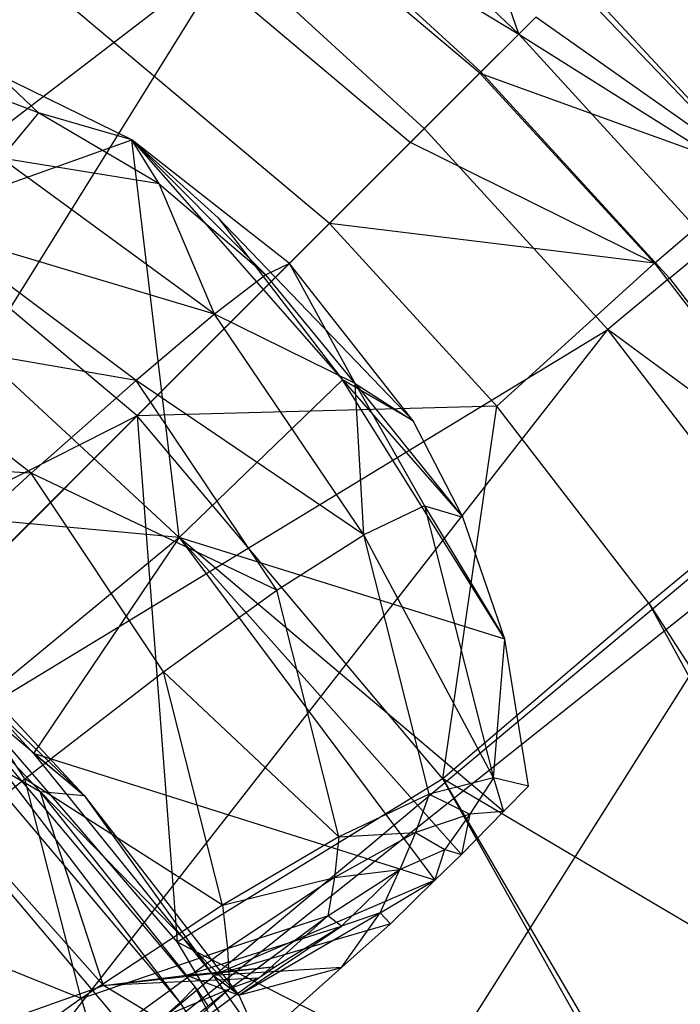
# Model space of a CAD drawing. Extents: x 4.9 to 22.3, y -20.4 to 0.
# Tile 87 of 95: x 19.4 to 20.4, y -6.6 to -5.1. Entities that reach past the tile are written whole.
import ezdxf

# ---------------------------------------------------------------- set-up
doc = ezdxf.new("R2010")
doc.units = 0
doc.header["$LTSCALE"] = 2.54
doc.layers.get('0').update_dxf_attribs({"color": 13, "linetype": 'CONTINUOUS'})

# ---------------------------------------------------------------- blocks, each defined once
blk = doc.blocks.new('AMELIA-10495_B_STL')
at = {"color": 0}
for p, q in [((20.0953, -5.1471, 13.4714), (19.4767, -4.6264, 13.4712)), ((20.0953, -5.1471, 13.4714), (19.4767, -4.6264, 13.4712)), ((19.3802, -4.7453, 13.2748), (19.9868, -5.2555, 13.275)), ((19.3802, -4.7453, 13.2748), (19.9868, -5.2555, 13.275)), ((20.0679, -4.8253, 13.9301), (20.5614, -5.3412, 13.9301)), ((20.1562, -5.0862, 14.2691), (20.0679, -4.8253, 13.9301)), ((20.1562, -5.0862, 14.2691), (20.0679, -4.8253, 13.9301)), ((20.0679, -4.8253, 13.9301), (20.5614, -5.3412, 13.9301)), ((19.7876, -4.8614, 14.4122), (20.1562, -5.0862, 14.2691)), ((19.7876, -4.8614, 14.4122), (20.1562, -5.0862, 14.2691)), ((19.7876, -4.8614, 14.4122), (20.0971, -5.1452, 14.4123)), ((19.7876, -4.8614, 14.4122), (20.0971, -5.1452, 14.4123)), ((19.8598, -5.3826, 13.1042), (19.2655, -4.8829, 13.104)), ((19.8598, -5.3826, 13.1042), (19.2655, -4.8829, 13.104)), ((19.9797, -4.9182, 14.269), (20.1562, -5.0862, 14.2691)), ((19.9797, -4.9182, 14.269), (20.1562, -5.0862, 14.2691)), ((18.2611, -6.0661, 15.5237), (19.7067, -4.9577, 14.5204)), ((18.2611, -6.0661, 15.5237), (19.7067, -4.9577, 14.5204)), ((18.7595, -6.4828, 15.5237), (19.7067, -4.9577, 14.5204)), ((18.7595, -6.4828, 15.5237), (19.7067, -4.9577, 14.5204)), ((20.0082, -5.2341, 14.5203), (19.7067, -4.9577, 14.5204)), ((20.0082, -5.2341, 14.5203), (19.7067, -4.9577, 14.5204)), ((20.531, -5.3048, 13.9301), (20.2185, -4.9675, 13.9301)), ((20.531, -5.3048, 13.9301), (20.2185, -4.9675, 13.9301)), ((20.0953, -5.1471, 13.4714), (20.1827, -5.0597, 13.6907)), ((20.0953, -5.1471, 13.4714), (20.1827, -5.0597, 13.6907)), ((20.531, -5.3048, 13.9301), (20.1827, -5.0597, 13.6907)), ((20.531, -5.3048, 13.9301), (20.1827, -5.0597, 13.6907)), ((20.0971, -5.1452, 14.4123), (20.1562, -5.0862, 14.2691)), ((20.0971, -5.1452, 14.4123), (20.1562, -5.0862, 14.2691)), ((20.1562, -5.0862, 14.2691), (20.5614, -5.3412, 13.9301)), ((20.1562, -5.0862, 14.2691), (20.5614, -5.3412, 13.9301)), ((20.1562, -5.0862, 14.2691), (20.4564, -5.4148, 14.2689)), ((20.1562, -5.0862, 14.2691), (20.4564, -5.4148, 14.2689)), ((19.4049, -5.2091, 12.0814), (19.2003, -5.1329, 12.0838)), ((19.4049, -5.2091, 12.0814), (19.2003, -5.1329, 12.0838)), ((19.5505, -5.2515, 12.9801), (19.3403, -5.1487, 12.9461)), ((19.3403, -5.1487, 12.9461), (19.4049, -5.2091, 12.0814)), ((19.5505, -5.2515, 12.9801), (19.3403, -5.1487, 12.9461)), ((19.3403, -5.1487, 12.9461), (19.4049, -5.2091, 12.0814)), ((20.0953, -5.1471, 13.4714), (19.9868, -5.2555, 13.275)), ((20.0953, -5.1471, 13.4714), (19.9868, -5.2555, 13.275)), ((20.0971, -5.1452, 14.4123), (20.0082, -5.2341, 14.5203)), ((20.0971, -5.1452, 14.4123), (20.0082, -5.2341, 14.5203)), ((20.3685, -5.4449, 13.4714), (20.0953, -5.1471, 13.4714)), ((20.0953, -5.1471, 13.4714), (20.531, -5.3048, 13.9301)), ((20.0953, -5.1471, 13.4714), (20.531, -5.3048, 13.9301)), ((20.3685, -5.4449, 13.4714), (20.0953, -5.1471, 13.4714)), ((20.0971, -5.1452, 14.4123), (20.3922, -5.4682, 14.4122)), ((20.0971, -5.1452, 14.4123), (20.3922, -5.4682, 14.4122)), ((19.5589, -5.6835, 12.8499), (18.9904, -5.2048, 12.8497)), ((19.5589, -5.6835, 12.8499), (18.9904, -5.2048, 12.8497)), ((19.4049, -5.2091, 12.0814), (19.3463, -5.2802, 11.1934)), ((19.4049, -5.2091, 12.0814), (19.3463, -5.2802, 11.1934)), ((19.5505, -5.2515, 12.9801), (19.4049, -5.2091, 12.0814)), ((19.5505, -5.2515, 12.9801), (19.4049, -5.2091, 12.0814)), ((19.5935, -5.3204, 12.0793), (19.4049, -5.2091, 12.0814)), ((19.5935, -5.3204, 12.0793), (19.4049, -5.2091, 12.0814)), ((20.0082, -5.2341, 14.5203), (18.7595, -6.4828, 15.5237)), ((20.0082, -5.2341, 14.5203), (18.7595, -6.4828, 15.5237)), ((20.2956, -5.5487, 14.5204), (20.0082, -5.2341, 14.5203)), ((20.2956, -5.5487, 14.5204), (20.0082, -5.2341, 14.5203)), ((19.119, -5.4055, 12.7959), (19.5505, -5.2515, 12.9801)), ((19.119, -5.4055, 12.7959), (19.5505, -5.2515, 12.9801)), ((19.6856, -5.3736, 12.9801), (19.5505, -5.2515, 12.9801)), ((19.5505, -5.2515, 12.9801), (19.8804, -5.6272, 12.9552)), ((19.6247, -5.8741, 12.7959), (19.5505, -5.2515, 12.9801)), ((19.6247, -5.8741, 12.7959), (19.5505, -5.2515, 12.9801)), ((19.5505, -5.2515, 12.9801), (19.8804, -5.6272, 12.9552)), ((19.7974, -5.445, 12.9801), (19.5505, -5.2515, 12.9801)), ((19.6856, -5.3736, 12.9801), (19.5505, -5.2515, 12.9801)), ((19.5935, -5.3204, 12.0793), (19.5505, -5.2515, 12.9801)), ((19.5505, -5.2515, 12.9801), (19.7604, -5.4631, 12.0774)), ((19.5935, -5.3204, 12.0793), (19.5505, -5.2515, 12.9801)), ((19.7974, -5.445, 12.9801), (19.5505, -5.2515, 12.9801)), ((19.5505, -5.2515, 12.9801), (19.7604, -5.4631, 12.0774)), ((19.9868, -5.2555, 13.275), (19.8598, -5.3826, 13.1042)), ((19.9868, -5.2555, 13.275), (19.8598, -5.3826, 13.1042)), ((20.3685, -5.4449, 13.4714), (19.9868, -5.2555, 13.275)), ((20.3685, -5.4449, 13.4714), (19.9868, -5.2555, 13.275)), ((19.5935, -5.3204, 12.0793), (19.3463, -5.2802, 11.1934)), ((19.5935, -5.3204, 12.0793), (19.3463, -5.2802, 11.1934)), ((19.68, -5.5246, 11.1859), (19.3463, -5.2802, 11.1934)), ((19.68, -5.5246, 11.1859), (19.3463, -5.2802, 11.1934)), ((20.3685, -5.4449, 13.4714), (20.531, -5.3048, 13.9301)), ((20.3685, -5.4449, 13.4714), (20.531, -5.3048, 13.9301)), ((19.68, -5.5246, 11.1859), (19.5935, -5.3204, 12.0793)), ((19.5935, -5.3204, 12.0793), (19.7604, -5.4631, 12.0774)), ((19.5935, -5.3204, 12.0793), (19.7604, -5.4631, 12.0774)), ((19.68, -5.5246, 11.1859), (19.5935, -5.3204, 12.0793)), ((19.9909, -5.6918, 12.9801), (19.6856, -5.3736, 12.9801)), ((19.6856, -5.3736, 12.9801), (19.8804, -5.6272, 12.9552)), ((19.6856, -5.3736, 12.9801), (19.8804, -5.6272, 12.9552)), ((19.9909, -5.6918, 12.9801), (19.6856, -5.3736, 12.9801)), ((19.68, -5.5246, 11.1859), (19.2449, -5.3941, 10.3188)), ((19.68, -5.5246, 11.1859), (19.2449, -5.3941, 10.3188)), ((19.5573, -5.6284, 10.3082), (19.2449, -5.3941, 10.3188)), ((19.5573, -5.6284, 10.3082), (19.2449, -5.3941, 10.3188)), ((19.8598, -5.3826, 13.1042), (19.5589, -5.6835, 12.8499)), ((19.8598, -5.3826, 13.1042), (19.5589, -5.6835, 12.8499)), ((20.3685, -5.4449, 13.4714), (19.8598, -5.3826, 13.1042)), ((20.3685, -5.4449, 13.4714), (19.8598, -5.3826, 13.1042)), ((20.122, -5.6685, 13.1041), (19.8598, -5.3826, 13.1042)), ((20.122, -5.6685, 13.1041), (19.8598, -5.3826, 13.1042)), ((19.119, -5.4055, 12.7959), (19.6247, -5.8741, 12.7959)), ((19.119, -5.4055, 12.7959), (19.6247, -5.8741, 12.7959)), ((20.3922, -5.4682, 14.4122), (20.4564, -5.4148, 14.2689)), ((20.3922, -5.4682, 14.4122), (20.4564, -5.4148, 14.2689)), ((19.7974, -5.445, 12.9801), (19.7604, -5.4631, 12.0774)), ((19.7974, -5.445, 12.9801), (19.7604, -5.4631, 12.0774)), ((19.9909, -5.6918, 12.9801), (19.7974, -5.445, 12.9801)), ((19.9002, -5.633, 12.0759), (19.7974, -5.445, 12.9801)), ((19.9909, -5.6918, 12.9801), (19.7974, -5.445, 12.9801)), ((19.9002, -5.633, 12.0759), (19.7974, -5.445, 12.9801)), ((20.122, -5.6685, 13.1041), (20.3685, -5.4449, 13.4714)), ((20.122, -5.6685, 13.1041), (20.3685, -5.4449, 13.4714)), ((20.3685, -5.4449, 13.4714), (20.6159, -5.7657, 13.4712)), ((20.3685, -5.4449, 13.4714), (20.6159, -5.7657, 13.4712)), ((19.7604, -5.4631, 12.0774), (19.68, -5.5246, 11.1859)), ((19.7604, -5.4631, 12.0774), (19.68, -5.5246, 11.1859)), ((19.9002, -5.633, 12.0759), (19.7604, -5.4631, 12.0774)), ((19.9002, -5.633, 12.0759), (19.7604, -5.4631, 12.0774)), ((20.3922, -5.4682, 14.4122), (20.2956, -5.5487, 14.5204)), ((20.3922, -5.4682, 14.4122), (20.2956, -5.5487, 14.5204)), ((20.3922, -5.4682, 14.4122), (20.656, -5.8146, 14.4121)), ((20.3922, -5.4682, 14.4122), (20.656, -5.8146, 14.4121)), ((19.68, -5.5246, 11.1859), (19.5573, -5.6284, 10.3082)), ((19.68, -5.5246, 11.1859), (19.5573, -5.6284, 10.3082)), ((19.9002, -5.633, 12.0759), (19.68, -5.5246, 11.1859)), ((19.9002, -5.633, 12.0759), (19.68, -5.5246, 11.1859)), ((19.914, -5.8699, 11.1807), (19.68, -5.5246, 11.1859)), ((19.914, -5.8699, 11.1807), (19.68, -5.5246, 11.1859)), ((18.7595, -6.4828, 15.5237), (20.2956, -5.5487, 14.5204)), ((18.7595, -6.4828, 15.5237), (20.2956, -5.5487, 14.5204)), ((19.5573, -5.6284, 10.3082), (19.1019, -5.5496, 9.4604)), ((19.5573, -5.6284, 10.3082), (19.1019, -5.5496, 9.4604)), ((19.3934, -5.7735, 9.447), (19.1019, -5.5496, 9.4604)), ((19.3934, -5.7735, 9.447), (19.1019, -5.5496, 9.4604)), ((19.1763, -6.9813, 15.5237), (20.2956, -5.5487, 14.5204)), ((19.1763, -6.9813, 15.5237), (20.2956, -5.5487, 14.5204)), ((20.5276, -5.8509, 14.5205), (20.2956, -5.5487, 14.5204)), ((20.5276, -5.8509, 14.5205), (20.2956, -5.5487, 14.5204)), ((20.656, -5.8146, 14.4121), (20.2956, -5.5487, 14.5204)), ((20.656, -5.8146, 14.4121), (20.2956, -5.5487, 14.5204)), ((19.5573, -5.6284, 10.3082), (19.3934, -5.7735, 9.447)), ((19.5573, -5.6284, 10.3082), (19.3934, -5.7735, 9.447)), ((19.914, -5.8699, 11.1807), (19.5573, -5.6284, 10.3082)), ((19.914, -5.8699, 11.1807), (19.5573, -5.6284, 10.3082)), ((19.7774, -5.9569, 10.3011), (19.5573, -5.6284, 10.3082)), ((19.7774, -5.9569, 10.3011), (19.5573, -5.6284, 10.3082)), ((19.6247, -5.8741, 12.7959), (19.8804, -5.6272, 12.9552)), ((19.6247, -5.8741, 12.7959), (19.8804, -5.6272, 12.9552)), ((19.9909, -5.6918, 12.9801), (19.8804, -5.6272, 12.9552)), ((19.8804, -5.6272, 12.9552), (20.0686, -5.8422, 12.9568)), ((19.9909, -5.6918, 12.9801), (19.8804, -5.6272, 12.9552)), ((20.1343, -6.0335, 12.9191), (19.8804, -5.6272, 12.9552)), ((20.1343, -6.0335, 12.9191), (19.8804, -5.6272, 12.9552)), ((19.8804, -5.6272, 12.9552), (20.0686, -5.8422, 12.9568)), ((19.9002, -5.633, 12.0759), (20.0087, -5.8249, 12.0746)), ((19.914, -5.8699, 11.1807), (19.9002, -5.633, 12.0759)), ((19.9002, -5.633, 12.0759), (20.0087, -5.8249, 12.0746)), ((19.9002, -5.633, 12.0759), (20.0686, -5.8422, 12.9568)), ((19.9002, -5.633, 12.0759), (20.0686, -5.8422, 12.9568)), ((19.9002, -5.633, 12.0759), (19.9909, -5.6918, 12.9801)), ((19.9002, -5.633, 12.0759), (19.9909, -5.6918, 12.9801)), ((19.914, -5.8699, 11.1807), (19.9002, -5.633, 12.0759)), ((20.122, -5.6685, 13.1041), (19.5589, -5.6835, 12.8499)), ((20.122, -5.6685, 13.1041), (19.5589, -5.6835, 12.8499)), ((20.0375, -6.252, 12.8497), (20.122, -5.6685, 13.1041)), ((20.0375, -6.252, 12.8497), (20.122, -5.6685, 13.1041)), ((20.3595, -5.9768, 13.104), (20.122, -5.6685, 13.1041)), ((20.3595, -5.9768, 13.104), (20.122, -5.6685, 13.1041)), ((19.5589, -5.6835, 12.8499), (19.0947, -5.9193, 12.7301)), ((19.5589, -5.6835, 12.8499), (19.0947, -5.9193, 12.7301)), ((19.2111, -6.0313, 12.7301), (19.5589, -5.6835, 12.8499)), ((19.2111, -6.0313, 12.7301), (19.5589, -5.6835, 12.8499)), ((19.5589, -5.6835, 12.8499), (19.6214, -6.5079, 12.7301)), ((20.0375, -6.252, 12.8497), (19.5589, -5.6835, 12.8499)), ((20.0375, -6.252, 12.8497), (19.5589, -5.6835, 12.8499)), ((19.5589, -5.6835, 12.8499), (19.6214, -6.5079, 12.7301)), ((20.0686, -5.8422, 12.9568), (19.9909, -5.6918, 12.9801)), ((20.0686, -5.8422, 12.9568), (19.9909, -5.6918, 12.9801)), ((19.3934, -5.7735, 9.447), (18.9183, -5.7457, 8.6209)), ((19.3934, -5.7735, 9.447), (18.9183, -5.7457, 8.6209)), ((20.3595, -5.9768, 13.104), (20.6159, -5.7657, 13.4712)), ((20.3595, -5.9768, 13.104), (20.6159, -5.7657, 13.4712)), ((19.3934, -5.7735, 9.447), (19.1893, -5.9586, 8.605)), ((19.3934, -5.7735, 9.447), (19.1893, -5.9586, 8.605)), ((19.7774, -5.9569, 10.3011), (19.3934, -5.7735, 9.447)), ((19.7774, -5.9569, 10.3011), (19.3934, -5.7735, 9.447)), ((19.6001, -6.0845, 9.4382), (19.3934, -5.7735, 9.447)), ((19.6001, -6.0845, 9.4382), (19.3934, -5.7735, 9.447)), ((19.6247, -5.8741, 12.7959), (18.9959, -5.8166, 12.7304)), ((19.6247, -5.8741, 12.7959), (18.9959, -5.8166, 12.7304)), ((20.0087, -5.8249, 12.0746), (19.914, -5.8699, 11.1807)), ((20.0087, -5.8249, 12.0746), (19.914, -5.8699, 11.1807)), ((20.0087, -5.8249, 12.0746), (20.1168, -6.2505, 12.0487)), ((20.0087, -5.8249, 12.0746), (20.1168, -6.2505, 12.0487)), ((20.0087, -5.8249, 12.0746), (20.1343, -6.0335, 12.9191)), ((20.0087, -5.8249, 12.0746), (20.1343, -6.0335, 12.9191)), ((20.0087, -5.8249, 12.0746), (20.0686, -5.8422, 12.9568)), ((20.0087, -5.8249, 12.0746), (20.0686, -5.8422, 12.9568)), ((20.1343, -6.0335, 12.9191), (20.0686, -5.8422, 12.9568)), ((20.1343, -6.0335, 12.9191), (20.0686, -5.8422, 12.9568)), ((20.5276, -5.8509, 14.5205), (19.1763, -6.9813, 15.5237)), ((20.5276, -5.8509, 14.5205), (19.1763, -6.9813, 15.5237)), ((19.7774, -5.9569, 10.3011), (19.914, -5.8699, 11.1807)), ((19.7774, -5.9569, 10.3011), (19.914, -5.8699, 11.1807)), ((20.1168, -6.2505, 12.0487), (19.914, -5.8699, 11.1807)), ((20.1168, -6.2505, 12.0487), (19.914, -5.8699, 11.1807)), ((20.0162, -6.2761, 11.1557), (19.914, -5.8699, 11.1807)), ((20.0162, -6.2761, 11.1557), (19.914, -5.8699, 11.1807)), ((19.1763, -6.9813, 15.5237), (20.5522, -5.8862, 14.5206)), ((19.1763, -6.9813, 15.5237), (20.5522, -5.8862, 14.5206)), ((19.6247, -5.8741, 12.7959), (19.3185, -6.1271, 12.7304)), ((19.6247, -5.8741, 12.7959), (19.3185, -6.1271, 12.7304)), ((19.6247, -5.8741, 12.7959), (19.3967, -6.2124, 12.7304)), ((19.6247, -5.8741, 12.7959), (19.3967, -6.2124, 12.7304)), ((20.5522, -5.8862, 14.5206), (19.501, -7.551, 15.5237)), ((20.5522, -5.8862, 14.5206), (19.501, -7.551, 15.5237)), ((19.6247, -5.8741, 12.7959), (20.0251, -6.4109, 12.7911)), ((20.0664, -6.3705, 12.8091), (19.6247, -5.8741, 12.7959)), ((20.1322, -6.3031, 12.8437), (19.6247, -5.8741, 12.7959)), ((20.0664, -6.3705, 12.8091), (19.6247, -5.8741, 12.7959)), ((20.1343, -6.0335, 12.9191), (19.6247, -5.8741, 12.7959)), ((20.1322, -6.3031, 12.8437), (19.6247, -5.8741, 12.7959)), ((20.1343, -6.0335, 12.9191), (19.6247, -5.8741, 12.7959)), ((19.6247, -5.8741, 12.7959), (20.0251, -6.4109, 12.7911)), ((19.3831, -6.2519, 8.5948), (19.1893, -5.9586, 8.605)), ((19.3831, -6.2519, 8.5948), (19.1893, -5.9586, 8.605)), ((19.6001, -6.0845, 9.4382), (19.7774, -5.9569, 10.3011)), ((19.6001, -6.0845, 9.4382), (19.7774, -5.9569, 10.3011)), ((19.8744, -6.3429, 10.2772), (19.7774, -5.9569, 10.3011)), ((19.8744, -6.3429, 10.2772), (19.7774, -5.9569, 10.3011)), ((20.3595, -5.9768, 13.104), (20.0375, -6.252, 12.8497)), ((20.3595, -5.9768, 13.104), (20.0375, -6.252, 12.8497)), ((20.3595, -5.9768, 13.104), (20.5705, -6.3052, 13.1037)), ((20.3595, -5.9768, 13.104), (20.7348, -6.6646, 13.0845)), ((20.3595, -5.9768, 13.104), (20.7348, -6.6646, 13.0845)), ((20.3595, -5.9768, 13.104), (20.5705, -6.3052, 13.1037)), ((19.2077, -5.9903, 11.8854), (19.4761, -6.2781, 11.8929)), ((19.2077, -5.9903, 11.8854), (19.4761, -6.2781, 11.8929)), ((19.4075, -6.272, 11.0175), (19.1553, -6.0066, 11.0043)), ((19.1553, -6.0066, 11.0043), (19.4761, -6.2781, 11.8929)), ((19.1553, -6.0066, 11.0043), (19.4761, -6.2781, 11.8929)), ((19.4075, -6.272, 11.0175), (19.1553, -6.0066, 11.0043)), ((19.2111, -6.0313, 12.7301), (19.6214, -6.5079, 12.7301)), ((19.2111, -6.0313, 12.7301), (19.6214, -6.5079, 12.7301)), ((20.1168, -6.2505, 12.0487), (20.1343, -6.0335, 12.9191)), ((20.1168, -6.2505, 12.0487), (20.1343, -6.0335, 12.9191)), ((20.1714, -6.2638, 12.8675), (20.1343, -6.0335, 12.9191)), ((20.1714, -6.2638, 12.8675), (20.1343, -6.0335, 12.9191)), ((19.2071, -6.0525, 12.7301), (19.6496, -6.5784, 12.7301)), ((19.6265, -6.6022, 11.9154), (19.2071, -6.0525, 12.7301)), ((19.6265, -6.6022, 11.9154), (19.2071, -6.0525, 12.7301)), ((19.2071, -6.0525, 12.7301), (19.6496, -6.5784, 12.7301)), ((19.2071, -6.0525, 12.7301), (19.6496, -6.5784, 12.7301)), ((19.0565, -6.0692, 10.1365), (19.4075, -6.272, 11.0175)), ((19.5062, -6.5756, 10.1895), (19.0565, -6.0692, 10.1365)), ((19.5062, -6.5756, 10.1895), (19.0565, -6.0692, 10.1365)), ((19.0565, -6.0692, 10.1365), (19.4075, -6.272, 11.0175)), ((19.6265, -6.6022, 11.9154), (19.1699, -6.0622, 11.9154)), ((19.6265, -6.6022, 11.9154), (19.1699, -6.0622, 11.9154)), ((19.3831, -6.2519, 8.5948), (19.6001, -6.0845, 9.4382)), ((19.3831, -6.2519, 8.5948), (19.6001, -6.0845, 9.4382)), ((19.8744, -6.3429, 10.2772), (19.6001, -6.0845, 9.4382)), ((19.8744, -6.3429, 10.2772), (19.6001, -6.0845, 9.4382)), ((19.6925, -6.4498, 9.4159), (19.6001, -6.0845, 9.4382)), ((19.6925, -6.4498, 9.4159), (19.6001, -6.0845, 9.4382)), ((19.5564, -6.6623, 11.1175), (19.1043, -6.1277, 11.1175)), ((19.5564, -6.6623, 11.1175), (19.1043, -6.1277, 11.1175)), ((19.3185, -6.1271, 12.7304), (19.3967, -6.2124, 12.7304)), ((19.4761, -6.2781, 11.8929), (19.3185, -6.1271, 12.7304)), ((19.4761, -6.2781, 11.8929), (19.3185, -6.1271, 12.7304)), ((19.3185, -6.1271, 12.7304), (19.3967, -6.2124, 12.7304)), ((20.0251, -6.4109, 12.7911), (19.3967, -6.2124, 12.7304)), ((19.3967, -6.2124, 12.7304), (19.678, -6.5602, 12.7306)), ((20.0251, -6.4109, 12.7911), (19.3967, -6.2124, 12.7304)), ((19.4761, -6.2781, 11.8929), (19.3967, -6.2124, 12.7304)), ((19.4761, -6.2781, 11.8929), (19.3967, -6.2124, 12.7304)), ((19.3967, -6.2124, 12.7304), (19.678, -6.5602, 12.7306)), ((19.1275, -6.4578, 7.7734), (19.3831, -6.2519, 8.5948)), ((19.1275, -6.4578, 7.7734), (19.3831, -6.2519, 8.5948)), ((19.6925, -6.4498, 9.4159), (19.3831, -6.2519, 8.5948)), ((19.6925, -6.4498, 9.4159), (19.3831, -6.2519, 8.5948)), ((19.4715, -6.5958, 8.5742), (19.3831, -6.2519, 8.5948)), ((19.4715, -6.5958, 8.5742), (19.3831, -6.2519, 8.5948)), ((20.0375, -6.252, 12.8497), (19.6214, -6.5079, 12.7301)), ((20.0375, -6.252, 12.8497), (19.6214, -6.5079, 12.7301)), ((20.1168, -6.2505, 12.0487), (20.0162, -6.2761, 11.1557)), ((20.1168, -6.2505, 12.0487), (20.0162, -6.2761, 11.1557)), ((20.0375, -6.252, 12.8497), (20.4149, -6.896, 12.8491)), ((20.4031, -6.9047, 12.8431), (20.0375, -6.252, 12.8497)), ((20.7348, -6.6646, 13.0845), (20.0375, -6.252, 12.8497)), ((20.7348, -6.6646, 13.0845), (20.0375, -6.252, 12.8497)), ((20.0375, -6.252, 12.8497), (20.4149, -6.896, 12.8491)), ((20.4031, -6.9047, 12.8431), (20.0375, -6.252, 12.8497)), ((20.1168, -6.2505, 12.0487), (20.0794, -6.3074, 12.0524)), ((20.1168, -6.2505, 12.0487), (20.0794, -6.3074, 12.0524)), ((20.1714, -6.2638, 12.8675), (20.1168, -6.2505, 12.0487)), ((20.1168, -6.2505, 12.0487), (20.1322, -6.3031, 12.8437)), ((20.1168, -6.2505, 12.0487), (20.1322, -6.3031, 12.8437)), ((20.1714, -6.2638, 12.8675), (20.1168, -6.2505, 12.0487)), ((19.4075, -6.272, 11.0175), (19.4761, -6.2781, 11.8929)), ((19.4075, -6.272, 11.0175), (19.4761, -6.2781, 11.8929)), ((19.4075, -6.272, 11.0175), (19.7182, -6.5908, 11.9257)), ((19.5062, -6.5756, 10.1895), (19.4075, -6.272, 11.0175)), ((19.5062, -6.5756, 10.1895), (19.4075, -6.272, 11.0175)), ((19.6361, -6.5593, 11.0513), (19.4075, -6.272, 11.0175)), ((19.6361, -6.5593, 11.0513), (19.4075, -6.272, 11.0175)), ((19.4075, -6.272, 11.0175), (19.7182, -6.5908, 11.9257)), ((20.1322, -6.3031, 12.8437), (20.1714, -6.2638, 12.8675)), ((20.1322, -6.3031, 12.8437), (20.1714, -6.2638, 12.8675)), ((19.4761, -6.2781, 11.8929), (19.678, -6.5602, 12.7306)), ((19.4761, -6.2781, 11.8929), (19.678, -6.5602, 12.7306)), ((19.4761, -6.2781, 11.8929), (19.7182, -6.5908, 11.9257)), ((19.4761, -6.2781, 11.8929), (19.7182, -6.5908, 11.9257)), ((20.0162, -6.2761, 11.1557), (19.8744, -6.3429, 10.2772)), ((20.0162, -6.2761, 11.1557), (19.8744, -6.3429, 10.2772)), ((20.0162, -6.2761, 11.1557), (19.9944, -6.3362, 11.1623)), ((20.0162, -6.2761, 11.1557), (19.9944, -6.3362, 11.1623)), ((20.0162, -6.2761, 11.1557), (20.0794, -6.3074, 12.0524)), ((20.0162, -6.2761, 11.1557), (20.0794, -6.3074, 12.0524)), ((20.0664, -6.3705, 12.8091), (20.1322, -6.3031, 12.8437)), ((20.0664, -6.3705, 12.8091), (20.1322, -6.3031, 12.8437)), ((20.1322, -6.3031, 12.8437), (20.0794, -6.3074, 12.0524)), ((20.1322, -6.3031, 12.8437), (20.0794, -6.3074, 12.0524)), ((20.0794, -6.3074, 12.0524), (19.9944, -6.3362, 11.1623)), ((20.0794, -6.3074, 12.0524), (19.9944, -6.3362, 11.1623)), ((20.0794, -6.3074, 12.0524), (20.0407, -6.3629, 12.0607)), ((20.0794, -6.3074, 12.0524), (20.0407, -6.3629, 12.0607)), ((20.0794, -6.3074, 12.0524), (20.0664, -6.3705, 12.8091)), ((20.0794, -6.3074, 12.0524), (20.0664, -6.3705, 12.8091)), ((19.8744, -6.3429, 10.2772), (19.6925, -6.4498, 9.4159)), ((19.8744, -6.3429, 10.2772), (19.6925, -6.4498, 9.4159)), ((19.9944, -6.3362, 11.1623), (19.8677, -6.4067, 10.2865)), ((19.9944, -6.3362, 11.1623), (19.8677, -6.4067, 10.2865)), ((19.8744, -6.3429, 10.2772), (19.8677, -6.4067, 10.2865)), ((19.8744, -6.3429, 10.2772), (19.8677, -6.4067, 10.2865)), ((19.8744, -6.3429, 10.2772), (19.9944, -6.3362, 11.1623)), ((19.8744, -6.3429, 10.2772), (19.9944, -6.3362, 11.1623)), ((19.9944, -6.3362, 11.1623), (19.9702, -6.3938, 11.1782)), ((19.9944, -6.3362, 11.1623), (19.9702, -6.3938, 11.1782)), ((19.9944, -6.3362, 11.1623), (20.0407, -6.3629, 12.0607)), ((19.9944, -6.3362, 11.1623), (20.0407, -6.3629, 12.0607)), ((19.9702, -6.3938, 11.1782), (20.0407, -6.3629, 12.0607)), ((19.9702, -6.3938, 11.1782), (20.0407, -6.3629, 12.0607)), ((20.0251, -6.4109, 12.7911), (20.0407, -6.3629, 12.0607)), ((20.0251, -6.4109, 12.7911), (20.0407, -6.3629, 12.0607)), ((20.0407, -6.3629, 12.0607), (20.0664, -6.3705, 12.8091)), ((20.0407, -6.3629, 12.0607), (20.0664, -6.3705, 12.8091)), ((20.0664, -6.3705, 12.8091), (20.0251, -6.4109, 12.7911)), ((20.0664, -6.3705, 12.8091), (20.0251, -6.4109, 12.7911)), ((19.8574, -6.4668, 10.3095), (19.9702, -6.3938, 11.1782)), ((19.8574, -6.4668, 10.3095), (19.9702, -6.3938, 11.1782)), ((19.8677, -6.4067, 10.2865), (19.9702, -6.3938, 11.1782)), ((19.8677, -6.4067, 10.2865), (19.9702, -6.3938, 11.1782)), ((19.879, -6.4826, 11.1894), (19.9702, -6.3938, 11.1782)), ((19.879, -6.4826, 11.1894), (19.9702, -6.3938, 11.1782)), ((19.9391, -6.4621, 12.0383), (19.9702, -6.3938, 11.1782)), ((19.9391, -6.4621, 12.0383), (19.9702, -6.3938, 11.1782)), ((20.0251, -6.4109, 12.7911), (19.678, -6.5602, 12.7306)), ((20.0251, -6.4109, 12.7911), (19.678, -6.5602, 12.7306)), ((19.6925, -6.4498, 9.4159), (19.8677, -6.4067, 10.2865)), ((19.6925, -6.4498, 9.4159), (19.8677, -6.4067, 10.2865)), ((19.8677, -6.4067, 10.2865), (19.7004, -6.5179, 9.4274)), ((19.8677, -6.4067, 10.2865), (19.7004, -6.5179, 9.4274)), ((19.8677, -6.4067, 10.2865), (19.8574, -6.4668, 10.3095)), ((19.8677, -6.4067, 10.2865), (19.8574, -6.4668, 10.3095)), ((19.9391, -6.4621, 12.0383), (20.0251, -6.4109, 12.7911)), ((19.9391, -6.4621, 12.0383), (20.0251, -6.4109, 12.7911)), ((20.0251, -6.4109, 12.7911), (19.9555, -6.4792, 12.7662)), ((20.0251, -6.4109, 12.7911), (19.9555, -6.4792, 12.7662)), ((19.4715, -6.5958, 8.5742), (19.1275, -6.4578, 7.7734)), ((19.4715, -6.5958, 8.5742), (19.1275, -6.4578, 7.7734)), ((19.6925, -6.4498, 9.4159), (19.4715, -6.5958, 8.5742)), ((19.6925, -6.4498, 9.4159), (19.4715, -6.5958, 8.5742)), ((19.6925, -6.4498, 9.4159), (19.7004, -6.5179, 9.4274)), ((19.6925, -6.4498, 9.4159), (19.7004, -6.5179, 9.4274)), ((19.7004, -6.5179, 9.4274), (19.8574, -6.4668, 10.3095)), ((19.7004, -6.5179, 9.4274), (19.8574, -6.4668, 10.3095)), ((19.7034, -6.5811, 9.4572), (19.8574, -6.4668, 10.3095)), ((19.7034, -6.5811, 9.4572), (19.8574, -6.4668, 10.3095)), ((19.7182, -6.5908, 11.9257), (19.9391, -6.4621, 12.0383)), ((19.7182, -6.5908, 11.9257), (19.9391, -6.4621, 12.0383)), ((19.7496, -6.5643, 10.1826), (19.8574, -6.4668, 10.3095)), ((19.7496, -6.5643, 10.1826), (19.8574, -6.4668, 10.3095)), ((19.879, -6.4826, 11.1894), (19.8574, -6.4668, 10.3095)), ((19.879, -6.4826, 11.1894), (19.8574, -6.4668, 10.3095)), ((19.8789, -6.5477, 12.747), (19.9391, -6.4621, 12.0383)), ((19.8789, -6.5477, 12.747), (19.9391, -6.4621, 12.0383)), ((19.9391, -6.4621, 12.0383), (19.879, -6.4826, 11.1894)), ((19.9391, -6.4621, 12.0383), (19.879, -6.4826, 11.1894)), ((19.9555, -6.4792, 12.7662), (19.9391, -6.4621, 12.0383)), ((19.9555, -6.4792, 12.7662), (19.9391, -6.4621, 12.0383)), ((19.6361, -6.5593, 11.0513), (19.879, -6.4826, 11.1894)), ((19.6361, -6.5593, 11.0513), (19.879, -6.4826, 11.1894)), ((19.9555, -6.4792, 12.7662), (19.678, -6.5602, 12.7306)), ((19.9555, -6.4792, 12.7662), (19.678, -6.5602, 12.7306)), ((19.7182, -6.5908, 11.9257), (19.879, -6.4826, 11.1894)), ((19.7182, -6.5908, 11.9257), (19.879, -6.4826, 11.1894)), ((19.879, -6.4826, 11.1894), (19.7761, -6.5459, 10.3533)), ((19.879, -6.4826, 11.1894), (19.7761, -6.5459, 10.3533)), ((19.8789, -6.5477, 12.747), (19.9555, -6.4792, 12.7662)), ((19.8789, -6.5477, 12.747), (19.9555, -6.4792, 12.7662)), ((19.4715, -6.5958, 8.5742), (19.7004, -6.5179, 9.4274)), ((19.4715, -6.5958, 8.5742), (19.7004, -6.5179, 9.4274)), ((19.7004, -6.5179, 9.4274), (19.4935, -6.6686, 8.5876)), ((19.7004, -6.5179, 9.4274), (19.4935, -6.6686, 8.5876)), ((20.4031, -6.9047, 12.8431), (19.6214, -6.5079, 12.7301)), ((20.4031, -6.9047, 12.8431), (19.6214, -6.5079, 12.7301)), ((19.6214, -6.5079, 12.7301), (20.0292, -7.1838, 12.7301)), ((19.6214, -6.5079, 12.7301), (20.0292, -7.1838, 12.7301)), ((19.7004, -6.5179, 9.4274), (19.7034, -6.5811, 9.4572)), ((19.7004, -6.5179, 9.4274), (19.7034, -6.5811, 9.4572)), ((19.5062, -6.5756, 10.1895), (19.7761, -6.5459, 10.3533)), ((19.5062, -6.5756, 10.1895), (19.7761, -6.5459, 10.3533)), ((19.6361, -6.5593, 11.0513), (19.7761, -6.5459, 10.3533)), ((19.6361, -6.5593, 11.0513), (19.7761, -6.5459, 10.3533)), ((19.8789, -6.5477, 12.747), (19.678, -6.5602, 12.7306)), ((19.8789, -6.5477, 12.747), (19.678, -6.5602, 12.7306)), ((19.7182, -6.5908, 11.9257), (19.8789, -6.5477, 12.747)), ((19.7182, -6.5908, 11.9257), (19.8789, -6.5477, 12.747)), ((19.7761, -6.5459, 10.3533), (19.7496, -6.5643, 10.1826)), ((19.7761, -6.5459, 10.3533), (19.7496, -6.5643, 10.1826)), ((19.7503, -6.6622, 12.7306), (19.8789, -6.5477, 12.747)), ((19.7503, -6.6622, 12.7306), (19.8789, -6.5477, 12.747)), ((19.5062, -6.5756, 10.1895), (19.6361, -6.5593, 11.0513)), ((19.5062, -6.5756, 10.1895), (19.6361, -6.5593, 11.0513)), ((19.7496, -6.5643, 10.1826), (19.5062, -6.5756, 10.1895)), ((19.7496, -6.5643, 10.1826), (19.5062, -6.5756, 10.1895)), ((19.7496, -6.5643, 10.1826), (19.6314, -6.6511, 9.533)), ((19.7496, -6.5643, 10.1826), (19.6314, -6.6511, 9.533)), ((19.6361, -6.5593, 11.0513), (19.7182, -6.5908, 11.9257)), ((19.6361, -6.5593, 11.0513), (19.7182, -6.5908, 11.9257)), ((19.678, -6.5602, 12.7306), (19.7503, -6.6622, 12.7306)), ((19.7182, -6.5908, 11.9257), (19.678, -6.5602, 12.7306)), ((19.7182, -6.5908, 11.9257), (19.678, -6.5602, 12.7306)), ((19.678, -6.5602, 12.7306), (19.7503, -6.6622, 12.7306)), ((19.7496, -6.5643, 10.1826), (19.7034, -6.5811, 9.4572)), ((19.7496, -6.5643, 10.1826), (19.7034, -6.5811, 9.4572)), ((19.3298, -6.6383, 9.3438), (19.5062, -6.5756, 10.1895)), ((19.3298, -6.6383, 9.3438), (19.5062, -6.5756, 10.1895)), ((19.4935, -6.6686, 8.5876), (19.7034, -6.5811, 9.4572)), ((19.4935, -6.6686, 8.5876), (19.7034, -6.5811, 9.4572)), ((19.6314, -6.6511, 9.533), (19.5062, -6.5756, 10.1895)), ((19.6314, -6.6511, 9.533), (19.5062, -6.5756, 10.1895)), ((19.5094, -6.7354, 8.6239), (19.7034, -6.5811, 9.4572)), ((19.5094, -6.7354, 8.6239), (19.7034, -6.5811, 9.4572)), ((19.5904, -6.6826, 9.3379), (19.7034, -6.5811, 9.4572)), ((19.5904, -6.6826, 9.3379), (19.7034, -6.5811, 9.4572)), ((19.6496, -6.5784, 12.7301), (19.6265, -6.6022, 11.9154)), ((19.6496, -6.5784, 12.7301), (19.6265, -6.6022, 11.9154)), ((19.8202, -6.9001, 11.9154), (19.6496, -6.5784, 12.7301)), ((19.8202, -6.9001, 11.9154), (19.6496, -6.5784, 12.7301)), ((19.6496, -6.5784, 12.7301), (19.6704, -6.608, 12.7301)), ((19.6496, -6.5784, 12.7301), (19.6704, -6.608, 12.7301)), ((19.6496, -6.5784, 12.7301), (19.6704, -6.608, 12.7301)), ((19.4715, -6.5958, 8.5742), (19.2125, -6.7798, 7.7547)), ((19.4715, -6.5958, 8.5742), (19.2125, -6.7798, 7.7547)), ((19.4715, -6.5958, 8.5742), (19.4935, -6.6686, 8.5876)), ((19.4715, -6.5958, 8.5742), (19.4935, -6.6686, 8.5876)), ((19.7182, -6.5908, 11.9257), (19.7503, -6.6622, 12.7306)), ((19.7182, -6.5908, 11.9257), (19.7503, -6.6622, 12.7306)), ((19.5564, -6.6623, 11.1175), (19.6265, -6.6022, 11.9154)), ((19.5564, -6.6623, 11.1175), (19.6265, -6.6022, 11.9154)), ((19.8202, -6.9001, 11.9154), (19.6265, -6.6022, 11.9154)), ((19.8202, -6.9001, 11.9154), (19.6265, -6.6022, 11.9154))]:
    blk.add_line(p, q, dxfattribs=at)

msp = doc.modelspace()

# ---------------------------------------------------------------- block references
at = {"color": 0}
msp.add_blockref('AMELIA-10495_B_STL', (0, 0), dxfattribs=at)

doc.saveas('drawing.dxf')
